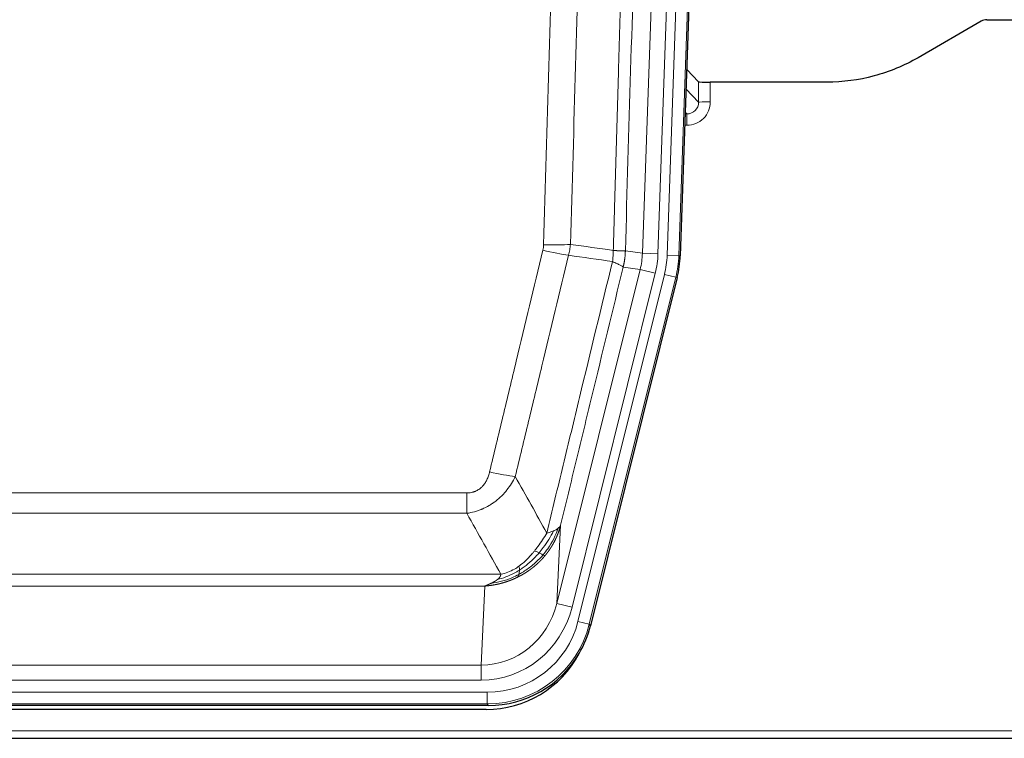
# Model space of a CAD drawing. Header units: inches. Extents: x 0 to 17820, y -10 to 12600.
# Tile 14 of 256: x 3544 to 3796, y 3547 to 3731. Entities that reach past the tile are written whole.
import ezdxf

# ---------------------------------------------------------------- set-up
doc = ezdxf.new("R2010")
doc.units = ezdxf.units.IN
doc.layers.add('1', color=7, linetype='Continuous', true_color=0xffffff)

msp = doc.modelspace()

# ---------------------------------------------------------------- linework, layer by layer
at = {"layer": '1', "color": 110, "linetype": 'Continuous', "lineweight": 13}
for p, q in [((3703.531, 3670.95), (3716.597, 4045.121)), ((3709.87, 3670.481), (3722.981, 4045.924)), ((3725.975, 4045.819), (3712.864, 3670.376)), ((3720.589, 4044.982), (3707.523, 3670.811)), ((3717.943, 3709.695), (3717.932, 3714.926)), ((3720.931, 3714.825), (3720.941, 3709.777)), ((3714.729, 3713.023), (3717.943, 3709.695)), ((3714.95, 3706.688), (3714.523, 3707.13)), ((3714.507, 3706.688), (3714.95, 3706.688)), ((3714.95, 3706.688), (3714.95, 3703.768)), ((3714.95, 3703.768), (3714.406, 3703.768)), ((3699.154, 3671.565), (3703.531, 3670.95)), ((3703.531, 3670.95), (3707.523, 3670.811)), ((3712.864, 3670.376), (3709.87, 3670.481)), ((3712.864, 3670.376), (3713.238, 3670.324)), ((3681.598, 3581.178), (3702.95, 3666.815)), ((3702.95, 3666.815), (3698.598, 3667.427)), ((3702.95, 3666.815), (3706.826, 3665.849)), ((3685.474, 3580.211), (3706.826, 3665.849)), ((3686.999, 3576.584), (3709.173, 3665.519)), ((3712.08, 3664.794), (3689.906, 3575.86)), ((3712.08, 3664.794), (3709.173, 3665.519)), ((3712.453, 3664.742), (3712.08, 3664.794)), ((3453.162, 3609.532), (3658.505, 3609.532)), ((3658.505, 3604.291), (3658.505, 3609.532)), ((3658.505, 3604.291), (3453.162, 3604.291)), ((3682.555, 3601.233), (3681.598, 3581.178)), ((3444.431, 3588.672), (3667.236, 3588.672)), ((3663.123, 3585.642), (3448.544, 3585.642)), ((3662.155, 3565.363), (3663.123, 3585.642)), ((3685.474, 3580.211), (3681.598, 3581.178)), ((3689.906, 3575.86), (3686.999, 3576.584)), ((3689.906, 3575.86), (3690.199, 3575.485)), ((3449.512, 3565.363), (3662.155, 3565.363)), ((3662.155, 3561.499), (3662.155, 3565.363)), ((3662.155, 3561.499), (3449.512, 3561.499)), ((3447.923, 3558.415), (3663.744, 3558.415)), ((3663.744, 3555.42), (3663.744, 3558.415)), ((3663.744, 3555.42), (3447.923, 3555.42)), ((3664.037, 3555.045), (3663.744, 3555.42)), ((3311.834, 3548.559), (3799.834, 3548.559))]:
    msp.add_line(p, q, dxfattribs=at)
at = {"layer": '1', "color": 2, "linetype": 'Continuous', "lineweight": 25}
for p, q in [((3726.356, 4045.969), (3713.238, 3670.324)), ((3790.377, 3730.437), (3774.213, 3721.095)), ((3791.876, 3730.839), (3799.834, 3730.839)), ((3717.932, 3714.926), (3714.905, 3718.061)), ((3750.834, 3714.825), (3720.931, 3714.825)), ((3712.453, 3664.742), (3690.199, 3575.485)), ((3664.037, 3555.045), (3447.63, 3555.045)), ((3663.445, 3554.002), (3448.222, 3554.002)), ((3311.834, 3546.612), (3799.834, 3546.612))]:
    msp.add_line(p, q, dxfattribs=at)
for centre, major_axis, ratio, start_param, end_param in [((3791.879, 3727.835), (0.923, -2.86), 0.9982885, 2.8298327, 3.3530369), ((3720.93, 3714.93), (3, 0), 0.0349646, 3.1753451, 4.712515), ((3686.217, 3671.275, 0), (-26.774, 3.763), 0.9986144, 3.0370169, 3.2461684), ((3663.979, 3582.082, 0), (-16.66, 21.323), 0.9977958, 3.5187977, 3.8037475), ((3663.419, 3581.018), (-16.639, 21.297), 0.9990195, 2.4788434, 3.5628372), ((3663.979, 3582.082, 0), (-16.66, 21.323), 0.9977958, 2.4794378, 3.5187977)]:
    msp.add_ellipse(centre, major_axis=major_axis, ratio=ratio, start_param=start_param, end_param=end_param, dxfattribs=at)
at = {"layer": '1', "color": 110, "linetype": 'Continuous', "lineweight": 13}
for centre, major_axis, ratio, start_param, end_param in [((3714.938, 3709.777), (3.237, -5.067), 0.9977321, 5.7157535, 7.2865499), ((3714.938, 3709.699), (1.726, -2.474), 0.9943829, 5.6754356, 7.2462319), ((3720.941, 3709.699), (-3, -0.006), 0.0261769, 4.7123351, 6.249505), ((3678.013, 3672.864), (-9.719, 2.353), 0.1107863, 1.5976112, 2.3432486), ((3678.2, 3674.27), (-9.996, 0.288), 0.1133347, 1.5740649, 2.3314742), ((3683.505, 3671.657), (19.844, -2.789), 0.9980617, 6.1786096, 6.387761), ((3683.505, 3671.657), (23.799, -3.345), 0.9986144, 6.1786096, 6.387761), ((3685.852, 3671.327, 0), (-23.799, 3.345), 0.9986144, 3.0370169, 3.2461684), ((3685.852, 3671.327), (26.766, -3.762), 0.9989218, 6.1786096, 6.387761), ((3664.352, 3616.289), (9.722, -2.342), 0.1329353, 4.744395, 5.4873531), ((3662.235, 3586.346), (-1.001, -20.961), 0.9530564, 0.0460885, 1.3674009), ((3662.235, 3586.346, 0), (-1.185, -24.82), 0.9658521, 0.0460885, 1.3674009), ((3663.692, 3582.448, 0), (-14.809, 18.954), 0.9977958, 2.4794378, 3.8037475), ((3663.692, 3582.448), (16.651, -21.313), 0.9982842, 5.6210305, 6.9453401)]:
    msp.add_ellipse(centre, major_axis=major_axis, ratio=ratio, start_param=start_param, end_param=end_param, dxfattribs=at)
for points, knots in [([(3696.065, 3671.696), (3696.121, 3673.629), (3696.177, 3675.563), (3696.289, 3679.43), (3696.457, 3685.232), (3696.853, 3698.773), (3697.196, 3710.385), (3697.889, 3733.618), (3698.83, 3764.618), (3700.288, 3811.182), (3701.292, 3842.268), (3701.866, 3859.766), (3701.93, 3861.711), (3702.058, 3865.6), (3702.251, 3871.433), (3702.702, 3885.046), (3703.094, 3896.717), (3703.422, 3906.443), (3703.488, 3908.389), (3703.62, 3912.28), (3703.818, 3918.116), (3704.283, 3931.733), (3704.686, 3943.404), (3705.498, 3966.744), (3706.595, 3997.863), (3707.723, 4028.975), (3708.294, 4044.53)], [0, 0, 0, 0, 0.015625, 0.015625, 0.03125, 0.0625, 0.125, 0.125, 0.25, 0.375, 0.5, 0.5, 0.515625, 0.515625, 0.53125, 0.5625, 0.625, 0.625, 0.640625, 0.640625, 0.65625, 0.6875, 0.75, 0.75, 0.875, 1, 1, 1, 1]), ([(3711.349, 4043.054), (3710.78, 4027.555), (3709.655, 3996.554), (3708.561, 3965.547), (3707.752, 3942.29), (3707.35, 3930.66), (3706.886, 3917.092), (3706.688, 3911.277), (3706.557, 3907.4), (3706.491, 3905.462), (3706.163, 3895.77), (3705.773, 3884.142), (3705.323, 3870.577), (3705.131, 3864.765), (3705.003, 3860.89), (3704.94, 3858.952), (3704.367, 3841.517), (3703.366, 3810.544), (3701.911, 3764.149), (3700.505, 3717.819), (3699.599, 3686.976), (3699.154, 3671.565)], [0, 0, 0, 0, 0.125, 0.25, 0.25, 0.3125, 0.34375, 0.359375, 0.359375, 0.375, 0.375, 0.4375, 0.46875, 0.484375, 0.484375, 0.5, 0.5, 0.625, 0.75, 0.875, 1, 1, 1, 1]), ([(3678.2, 3673.136), (3678.638, 3688.374), (3679.528, 3718.874), (3680.449, 3749.422), (3681.151, 3772.351), (3681.387, 3779.996), (3681.863, 3795.294), (3682.103, 3802.946), (3682.828, 3825.91), (3683.319, 3841.226), (3683.943, 3860.38), (3684.068, 3864.211), (3684.319, 3871.872), (3684.698, 3883.365), (3685.08, 3894.857), (3685.851, 3917.842), (3686.893, 3948.489), (3688.501, 3994.461), (3689.602, 4025.11), (3690.159, 4040.434)], [0, 0, 0, 0, 0.125, 0.25, 0.25, 0.3125, 0.3125, 0.375, 0.375, 0.5, 0.5, 0.53125, 0.53125, 0.5625, 0.625, 0.625, 0.75, 0.875, 1, 1, 1, 1]), ([(3697.042, 4040.091), (3696.484, 4024.785), (3695.382, 3994.175), (3693.772, 3948.26), (3692.729, 3917.651), (3691.957, 3894.695), (3691.574, 3883.217), (3691.195, 3871.739), (3690.943, 3864.087), (3690.818, 3860.261), (3690.194, 3841.131), (3689.702, 3825.834), (3688.976, 3802.898), (3688.735, 3795.256), (3688.259, 3779.978), (3688.023, 3772.341), (3687.32, 3749.441), (3686.398, 3718.932), (3685.506, 3688.47), (3685.068, 3673.251)], [0, 0, 0, 0, 0.125, 0.25, 0.375, 0.375, 0.4375, 0.46875, 0.46875, 0.5, 0.5, 0.625, 0.625, 0.6875, 0.6875, 0.75, 0.75, 0.875, 1, 1, 1, 1]), ([(3664.352, 3614.923), (3665.486, 3619.65), (3666.621, 3624.379), (3668.894, 3633.841), (3670.031, 3638.573), (3673.446, 3652.774), (3675.728, 3662.246), (3678.013, 3671.725)], [0, 0, 0, 0, 0.25, 0.25, 0.5, 0.5, 1, 1, 1, 1]), ([(3678.2, 3673.136), (3678.194, 3672.898), (3678.175, 3672.661), (3678.112, 3672.19), (3678.069, 3671.957), (3678.013, 3671.725)], [0, 0, 0, 0, 0.5, 0.5, 1, 1, 1, 1]), ([(3696.065, 3671.696), (3696.044, 3671.218), (3696.028, 3670.743), (3695.97, 3669.797), (3695.928, 3669.328), (3695.853, 3668.862)], [0, 0, 0, 0, 0.5, 0.5, 1, 1, 1, 1]), ([(3696.065, 3671.696), (3696.078, 3671.695), (3696.103, 3671.693), (3696.141, 3671.69), (3696.179, 3671.686), (3696.217, 3671.683), (3696.255, 3671.68), (3696.294, 3671.677), (3696.332, 3671.674), (3696.371, 3671.671), (3696.41, 3671.668), (3696.449, 3671.665), (3696.487, 3671.662), (3696.526, 3671.659), (3696.565, 3671.656), (3696.604, 3671.653), (3696.644, 3671.651), (3696.683, 3671.648), (3696.722, 3671.645), (3696.761, 3671.642), (3696.8, 3671.64), (3696.84, 3671.637), (3696.879, 3671.634), (3696.918, 3671.632), (3696.957, 3671.629), (3696.996, 3671.627), (3697.036, 3671.624), (3697.075, 3671.622), (3697.114, 3671.619), (3697.153, 3671.617), (3697.192, 3671.615), (3697.231, 3671.612), (3697.269, 3671.61), (3697.308, 3671.608), (3697.347, 3671.606), (3697.385, 3671.603), (3697.423, 3671.601), (3697.462, 3671.599), (3697.5, 3671.597), (3697.538, 3671.595), (3697.576, 3671.593), (3697.613, 3671.592), (3697.651, 3671.59), (3697.688, 3671.588), (3697.725, 3671.586), (3697.762, 3671.585), (3697.799, 3671.583), (3697.835, 3671.581), (3697.871, 3671.58), (3697.907, 3671.578), (3697.943, 3671.577), (3697.979, 3671.575), (3698.014, 3671.574), (3698.049, 3671.573), (3698.083, 3671.572), (3698.117, 3671.57), (3698.151, 3671.569), (3698.185, 3671.568), (3698.218, 3671.567), (3698.253, 3671.566), (3698.29, 3671.565), (3698.329, 3671.564), (3698.366, 3671.563), (3698.403, 3671.562), (3698.439, 3671.561), (3698.474, 3671.56), (3698.508, 3671.56), (3698.542, 3671.559), (3698.574, 3671.558), (3698.606, 3671.558), (3698.637, 3671.557), (3698.667, 3671.557), (3698.696, 3671.557), (3698.724, 3671.556), (3698.752, 3671.556), (3698.778, 3671.556), (3698.804, 3671.556), (3698.829, 3671.556), (3698.853, 3671.556), (3698.876, 3671.556), (3698.899, 3671.556), (3698.92, 3671.556), (3698.94, 3671.556), (3698.96, 3671.556), (3698.979, 3671.556), (3698.997, 3671.557), (3699.014, 3671.557), (3699.03, 3671.557), (3699.045, 3671.558), (3699.06, 3671.558), (3699.073, 3671.559), (3699.086, 3671.559), (3699.097, 3671.56), (3699.108, 3671.561), (3699.118, 3671.561), (3699.127, 3671.562), (3699.135, 3671.563), (3699.143, 3671.564), (3699.149, 3671.564), (3699.153, 3671.565), (3699.154, 3671.565)], [0, 0, 0, 0, 0.0069372, 0.0139334, 0.0209887, 0.028103, 0.0352764, 0.0425088, 0.0498003, 0.0571509, 0.0645605, 0.0720292, 0.0795569, 0.0871437, 0.0947896, 0.1024945, 0.1102584, 0.1180815, 0.1259636, 0.1339048, 0.141905, 0.1499643, 0.1580827, 0.1662601, 0.1744966, 0.1827922, 0.1911468, 0.1995605, 0.2080333, 0.2165651, 0.225156, 0.233806, 0.2425151, 0.2512832, 0.2601104, 0.2689967, 0.277942, 0.2869465, 0.29601, 0.3051325, 0.3143142, 0.3235549, 0.3328547, 0.3422136, 0.3516315, 0.3611085, 0.3706446, 0.3802398, 0.3898941, 0.3996074, 0.4093798, 0.4192113, 0.4291019, 0.4390515, 0.4490602, 0.459128, 0.4692549, 0.4794409, 0.4896859, 0.4999901, 0.5124905, 0.524991, 0.5374914, 0.5499918, 0.5624922, 0.5749926, 0.587493, 0.5999934, 0.6124937, 0.6249941, 0.6374944, 0.6499948, 0.6624951, 0.6749954, 0.6874957, 0.699996, 0.7124963, 0.7249966, 0.7374968, 0.7499971, 0.7624973, 0.7749976, 0.7874978, 0.799998, 0.8124982, 0.8249984, 0.8374986, 0.8499988, 0.8624989, 0.8749991, 0.8874992, 0.8999993, 0.9124995, 0.9249996, 0.9374997, 0.9499998, 0.9624998, 0.9749999, 0.9875, 1, 1, 1, 1]), ([(3699.154, 3671.565), (3699.154, 3671.552), (3699.152, 3671.505), (3699.149, 3671.403), (3699.142, 3671.237), (3699.131, 3671.007), (3699.112, 3670.714), (3699.083, 3670.358), (3699.041, 3669.939), (3698.997, 3669.58), (3698.959, 3669.304), (3698.934, 3669.133), (3698.907, 3668.967), (3698.881, 3668.804), (3698.853, 3668.647), (3698.825, 3668.493), (3698.797, 3668.345), (3698.769, 3668.201), (3698.74, 3668.061), (3698.712, 3667.925), (3698.683, 3667.795), (3698.655, 3667.668), (3698.627, 3667.546), (3698.607, 3667.466), (3698.598, 3667.427)], [0, 0, 0, 0, 0.0092499, 0.0337179, 0.073404, 0.128308, 0.1984299, 0.2837694, 0.3843264, 0.5001005, 0.5424888, 0.5838484, 0.6241794, 0.6634821, 0.7017567, 0.7390032, 0.7752221, 0.8104134, 0.8445775, 0.8777146, 0.909825, 0.9409091, 0.9709673, 1, 1, 1, 1]), ([(3684.609, 3670.451), (3682.321, 3660.986), (3680.037, 3651.526), (3676.618, 3637.345), (3675.479, 3632.619), (3673.204, 3623.171), (3672.067, 3618.449), (3670.932, 3613.728)], [0, 0, 0, 0, 0.5, 0.5, 0.75, 0.75, 1, 1, 1, 1]), ([(3678.999, 3599.219), (3680.397, 3605.013), (3681.796, 3610.81), (3684.599, 3622.408), (3686.001, 3628.21), (3690.215, 3645.621), (3693.031, 3657.237), (3695.853, 3668.862)], [0, 0, 0, 0, 0.25, 0.25, 0.5, 0.5, 1, 1, 1, 1]), ([(3695.853, 3668.862), (3696.262, 3668.669), (3696.634, 3668.495), (3697.293, 3668.185), (3697.578, 3668.048), (3698.05, 3667.811), (3698.235, 3667.711), (3698.499, 3667.544), (3698.577, 3667.478), (3698.598, 3667.427)], [0, 0, 0, 0, 0.25, 0.25, 0.5, 0.5, 0.75, 0.75, 1, 1, 1, 1]), ([(3698.598, 3667.427), (3695.912, 3656.379), (3693.233, 3645.338), (3689.222, 3628.789), (3687.886, 3623.275), (3685.219, 3612.251), (3683.886, 3606.741), (3682.555, 3601.233)], [0, 0, 0, 0, 0.5, 0.5, 0.75, 0.75, 1, 1, 1, 1]), ([(3664.352, 3614.923), (3664.331, 3614.835), (3664.309, 3614.748), (3664.263, 3614.573), (3664.238, 3614.487), (3664.163, 3614.228), (3664.109, 3614.057), (3663.991, 3613.719), (3663.927, 3613.552), (3663.791, 3613.222), (3663.717, 3613.059), (3663.56, 3612.738), (3663.476, 3612.58), (3663.341, 3612.346), (3663.294, 3612.269), (3663.198, 3612.116), (3663.148, 3612.04), (3662.994, 3611.816), (3662.886, 3611.672), (3662.658, 3611.393), (3662.538, 3611.259), (3662.349, 3611.066), (3662.252, 3610.971), (3662.151, 3610.88), (3662.083, 3610.82), (3662.048, 3610.79), (3661.874, 3610.644), (3661.729, 3610.535), (3661.282, 3610.233), (3660.965, 3610.064), (3660.545, 3609.894), (3660.46, 3609.862), (3660.287, 3609.803), (3660.2, 3609.776), (3659.939, 3609.7), (3659.763, 3609.66), (3659.408, 3609.595), (3659.229, 3609.571), (3658.869, 3609.54), (3658.687, 3609.532), (3658.505, 3609.532)], [0, 0, 0, 0, 0.03125, 0.03125, 0.0625, 0.0625, 0.125, 0.125, 0.1875, 0.1875, 0.25, 0.25, 0.3125, 0.3125, 0.34375, 0.34375, 0.375, 0.375, 0.4375, 0.4375, 0.5, 0.5, 0.53125, 0.546875, 0.546875, 0.5625, 0.5625, 0.625, 0.625, 0.75, 0.75, 0.78125, 0.78125, 0.8125, 0.8125, 0.875, 0.875, 0.9375, 0.9375, 1, 1, 1, 1]), ([(3670.932, 3613.728), (3670.634, 3613.117), (3670.308, 3612.525), (3669.595, 3611.381), (3669.208, 3610.829), (3668.58, 3610.033), (3668.308, 3609.708), (3668.023, 3609.392), (3667.908, 3609.266), (3667.85, 3609.203), (3667.674, 3609.017), (3667.555, 3608.895), (3666.953, 3608.295), (3666.444, 3607.846), (3665.772, 3607.324), (3665.636, 3607.222), (3665.428, 3607.072), (3665.359, 3607.022), (3665.219, 3606.925), (3665.149, 3606.876), (3664.797, 3606.638), (3664.51, 3606.457), (3663.634, 3605.943), (3663.029, 3605.639), (3662.326, 3605.341), (3662.247, 3605.309), (3662.089, 3605.245), (3662.01, 3605.214), (3661.772, 3605.122), (3661.613, 3605.064), (3661.133, 3604.897), (3660.811, 3604.796), (3659.835, 3604.526), (3659.175, 3604.388), (3658.505, 3604.291)], [0, 0, 0, 0, 0.125, 0.125, 0.25, 0.25, 0.3125, 0.328125, 0.328125, 0.34375, 0.34375, 0.375, 0.375, 0.5, 0.5, 0.53125, 0.53125, 0.546875, 0.546875, 0.5625, 0.5625, 0.625, 0.625, 0.75, 0.75, 0.765625, 0.765625, 0.78125, 0.78125, 0.8125, 0.8125, 0.875, 0.875, 1, 1, 1, 1]), ([(3682.555, 3601.233), (3682.55, 3601.21), (3682.538, 3601.164), (3682.52, 3601.096), (3682.501, 3601.028), (3682.483, 3600.96), (3682.464, 3600.892), (3682.446, 3600.825), (3682.427, 3600.758), (3682.408, 3600.692), (3682.388, 3600.625), (3682.369, 3600.559), (3682.349, 3600.494), (3682.329, 3600.428), (3682.31, 3600.363), (3682.289, 3600.298), (3682.269, 3600.234), (3682.249, 3600.169), (3682.228, 3600.106), (3682.208, 3600.042), (3682.187, 3599.978), (3682.166, 3599.915), (3682.145, 3599.853), (3682.124, 3599.79), (3682.102, 3599.728), (3682.081, 3599.666), (3682.059, 3599.604), (3682.037, 3599.543), (3682.016, 3599.482), (3681.994, 3599.421), (3681.971, 3599.361), (3681.949, 3599.301), (3681.927, 3599.241), (3681.904, 3599.181), (3681.882, 3599.122), (3681.859, 3599.063), (3681.837, 3599.004), (3681.814, 3598.946), (3681.791, 3598.888), (3681.768, 3598.83), (3681.745, 3598.773), (3681.721, 3598.715), (3681.698, 3598.658), (3681.675, 3598.602), (3681.651, 3598.545), (3681.628, 3598.489), (3681.604, 3598.434), (3681.58, 3598.378), (3681.557, 3598.323), (3681.533, 3598.268), (3681.509, 3598.213), (3681.485, 3598.159), (3681.461, 3598.105), (3681.437, 3598.051), (3681.412, 3597.998), (3681.388, 3597.945), (3681.364, 3597.892), (3681.34, 3597.839), (3681.315, 3597.787), (3681.291, 3597.735), (3681.266, 3597.683), (3681.242, 3597.631), (3681.217, 3597.58), (3681.192, 3597.529), (3681.168, 3597.479), (3681.143, 3597.428), (3681.118, 3597.378), (3681.093, 3597.328), (3681.069, 3597.279), (3681.044, 3597.23), (3681.019, 3597.181), (3680.994, 3597.132), (3680.969, 3597.084), (3680.944, 3597.036), (3680.919, 3596.988), (3680.894, 3596.94), (3680.869, 3596.893), (3680.844, 3596.846), (3680.819, 3596.799), (3680.794, 3596.753), (3680.769, 3596.707), (3680.744, 3596.661), (3680.719, 3596.615), (3680.694, 3596.57), (3680.669, 3596.524), (3680.644, 3596.48), (3680.618, 3596.435), (3680.593, 3596.391), (3680.568, 3596.347), (3680.543, 3596.303), (3680.518, 3596.26), (3680.493, 3596.216), (3680.468, 3596.173), (3680.443, 3596.131), (3680.418, 3596.088), (3680.393, 3596.046), (3680.368, 3596.004), (3680.343, 3595.963), (3680.318, 3595.921), (3680.293, 3595.88), (3680.269, 3595.839), (3680.244, 3595.799), (3680.219, 3595.759), (3680.194, 3595.718), (3680.169, 3595.679), (3680.145, 3595.639), (3680.12, 3595.6), (3680.095, 3595.561), (3680.071, 3595.522), (3680.046, 3595.484), (3680.022, 3595.445), (3679.997, 3595.407), (3679.973, 3595.37), (3679.948, 3595.332), (3679.924, 3595.295), (3679.9, 3595.258), (3679.875, 3595.221), (3679.851, 3595.185), (3679.827, 3595.148), (3679.803, 3595.112), (3679.779, 3595.077), (3679.755, 3595.041), (3679.731, 3595.006), (3679.707, 3594.971), (3679.683, 3594.936), (3679.66, 3594.902), (3679.636, 3594.868), (3679.612, 3594.834), (3679.589, 3594.8), (3679.565, 3594.766), (3679.542, 3594.733), (3679.519, 3594.7), (3679.495, 3594.667), (3679.472, 3594.635), (3679.449, 3594.602), (3679.426, 3594.57), (3679.403, 3594.538), (3679.38, 3594.507), (3679.357, 3594.475), (3679.335, 3594.444), (3679.312, 3594.413), (3679.29, 3594.383), (3679.267, 3594.352), (3679.245, 3594.322), (3679.222, 3594.292), (3679.2, 3594.262), (3679.178, 3594.233), (3679.156, 3594.203), (3679.134, 3594.174), (3679.112, 3594.146), (3679.091, 3594.117), (3679.069, 3594.089), (3679.047, 3594.06), (3679.026, 3594.033), (3679.004, 3594.005), (3678.983, 3593.977), (3678.962, 3593.95), (3678.941, 3593.923), (3678.92, 3593.896), (3678.899, 3593.87), (3678.878, 3593.843), (3678.858, 3593.817), (3678.837, 3593.791), (3678.817, 3593.766), (3678.796, 3593.74), (3678.776, 3593.715), (3678.756, 3593.69), (3678.736, 3593.665), (3678.716, 3593.641), (3678.697, 3593.616), (3678.677, 3593.592), (3678.657, 3593.568), (3678.638, 3593.544), (3678.619, 3593.521), (3678.599, 3593.497), (3678.58, 3593.474), (3678.561, 3593.451), (3678.543, 3593.429), (3678.53, 3593.414), (3678.524, 3593.406)], [0, 0, 0, 0, 0.0080212, 0.0160154, 0.0239827, 0.0319231, 0.0398365, 0.0477229, 0.0555824, 0.0634149, 0.0712205, 0.0789992, 0.0867509, 0.0944756, 0.1021734, 0.1098443, 0.1174881, 0.1251051, 0.1326951, 0.1402581, 0.1477942, 0.1553034, 0.1627856, 0.1702408, 0.1776691, 0.1850704, 0.1924448, 0.1997923, 0.2071128, 0.2144063, 0.2216729, 0.2289126, 0.2361253, 0.243311, 0.2504698, 0.2576016, 0.2647065, 0.2717845, 0.2788355, 0.2858595, 0.2928566, 0.2998268, 0.30677, 0.3136862, 0.3205755, 0.3274379, 0.3342733, 0.3410817, 0.3478632, 0.3546178, 0.3613454, 0.3680461, 0.3747198, 0.3813665, 0.3879863, 0.3945792, 0.4011451, 0.4076841, 0.4141961, 0.4206811, 0.4271393, 0.4335704, 0.4399746, 0.4463519, 0.4527022, 0.4590256, 0.465322, 0.4715915, 0.477834, 0.4840496, 0.4902382, 0.4963999, 0.5025346, 0.5086424, 0.5147232, 0.5207771, 0.526804, 0.532804, 0.5387771, 0.5447232, 0.5506423, 0.5565345, 0.5623997, 0.568238, 0.5740494, 0.5798338, 0.5855912, 0.5913217, 0.5970253, 0.6027019, 0.6083515, 0.6139742, 0.61957, 0.6251388, 0.6306807, 0.6361956, 0.6416836, 0.6471446, 0.6525787, 0.6579858, 0.663366, 0.6687192, 0.6740455, 0.6793448, 0.6846172, 0.6898627, 0.6950812, 0.7002727, 0.7054373, 0.710575, 0.7156857, 0.7207694, 0.7258262, 0.7308561, 0.735859, 0.740835, 0.745784, 0.7507061, 0.7556012, 0.7604694, 0.7653107, 0.7701249, 0.7749123, 0.7796727, 0.7844061, 0.7891127, 0.7937922, 0.7984448, 0.8030705, 0.8076692, 0.812241, 0.8167858, 0.8213037, 0.8257947, 0.8302587, 0.8346957, 0.8391058, 0.843489, 0.8478452, 0.8521745, 0.8564768, 0.8607522, 0.8650006, 0.8692221, 0.8734166, 0.8775842, 0.8817249, 0.8858386, 0.8899254, 0.8939852, 0.8980181, 0.902024, 0.906003, 0.909955, 0.9138802, 0.9177783, 0.9216495, 0.9254938, 0.9293111, 0.9331015, 0.936865, 0.9406015, 0.944311, 0.9479937, 0.9516493, 0.9552781, 0.9588799, 0.9624547, 0.9660026, 0.9695236, 0.9730176, 0.9764847, 0.9799249, 0.9833381, 0.9867243, 0.9900837, 0.993416, 0.9967215, 1, 1, 1, 1]), ([(3682.555, 3601.233), (3682.471, 3601.024), (3682.329, 3600.825), (3682.066, 3600.573), (3681.994, 3600.511), (3681.916, 3600.45)], [0, 0, 0, 0, 0.75, 0.75, 1, 1, 1, 1]), ([(3678.999, 3599.219), (3678.306, 3598.079), (3677.54, 3596.89), (3676.413, 3595.36), (3676.122, 3594.982), (3675.824, 3594.612)], [0, 0, 0, 0, 0.75, 0.75, 1, 1, 1, 1]), ([(3680.706, 3599.778), (3680.007, 3598.313), (3679.137, 3596.858), (3677.776, 3595.039), (3677.419, 3594.595), (3677.048, 3594.163)], [0, 0, 0, 0, 0.75, 0.75, 1, 1, 1, 1]), ([(3681.916, 3600.45), (3681.304, 3598.637), (3680.408, 3596.858), (3678.879, 3594.676), (3678.469, 3594.146), (3678.034, 3593.636)], [0, 0, 0, 0, 0.75, 0.75, 1, 1, 1, 1]), ([(3680.706, 3599.778), (3680.583, 3599.727), (3680.455, 3599.677), (3680.123, 3599.555), (3679.912, 3599.484), (3679.47, 3599.348), (3679.239, 3599.282), (3678.999, 3599.219)], [0, 0, 0, 0, 0.25, 0.25, 0.625, 0.625, 1, 1, 1, 1]), ([(3681.916, 3600.45), (3681.878, 3600.42), (3681.837, 3600.39), (3681.669, 3600.27), (3681.53, 3600.184), (3681.227, 3600.016), (3681.063, 3599.934), (3680.828, 3599.83), (3680.767, 3599.804), (3680.706, 3599.778)], [0, 0, 0, 0, 0.125, 0.125, 0.5, 0.5, 0.875, 0.875, 1, 1, 1, 1]), ([(3678.524, 3593.406), (3678.509, 3593.389), (3678.48, 3593.354), (3678.436, 3593.301), (3678.391, 3593.249), (3678.347, 3593.197), (3678.302, 3593.145), (3678.258, 3593.093), (3678.213, 3593.042), (3678.168, 3592.991), (3678.123, 3592.94), (3678.078, 3592.889), (3678.033, 3592.839), (3677.988, 3592.788), (3677.942, 3592.738), (3677.897, 3592.689), (3677.851, 3592.639), (3677.806, 3592.59), (3677.76, 3592.54), (3677.714, 3592.491), (3677.668, 3592.443), (3677.622, 3592.394), (3677.576, 3592.346), (3677.53, 3592.298), (3677.484, 3592.25), (3677.438, 3592.202), (3677.391, 3592.155), (3677.345, 3592.108), (3677.298, 3592.061), (3677.252, 3592.014), (3677.205, 3591.968), (3677.158, 3591.921), (3677.111, 3591.875), (3677.064, 3591.829), (3677.017, 3591.784), (3676.97, 3591.738), (3676.923, 3591.693), (3676.876, 3591.648), (3676.829, 3591.603), (3676.782, 3591.559), (3676.734, 3591.514), (3676.687, 3591.47), (3676.639, 3591.426), (3676.592, 3591.382), (3676.544, 3591.339), (3676.496, 3591.295), (3676.449, 3591.252), (3676.401, 3591.209), (3676.353, 3591.167), (3676.305, 3591.124), (3676.257, 3591.082), (3676.209, 3591.04), (3676.161, 3590.998), (3676.113, 3590.957), (3676.065, 3590.915), (3676.016, 3590.874), (3675.968, 3590.833), (3675.92, 3590.792), (3675.872, 3590.752), (3675.823, 3590.711), (3675.775, 3590.671), (3675.726, 3590.631), (3675.678, 3590.592), (3675.629, 3590.552), (3675.581, 3590.513), (3675.532, 3590.474), (3675.484, 3590.435), (3675.435, 3590.396), (3675.386, 3590.358), (3675.337, 3590.319), (3675.289, 3590.281), (3675.24, 3590.243), (3675.191, 3590.206), (3675.142, 3590.168), (3675.093, 3590.131), (3675.044, 3590.094), (3674.996, 3590.057), (3674.947, 3590.02), (3674.898, 3589.984), (3674.849, 3589.947), (3674.8, 3589.911), (3674.751, 3589.876), (3674.702, 3589.84), (3674.653, 3589.804), (3674.603, 3589.769), (3674.554, 3589.734), (3674.505, 3589.699), (3674.456, 3589.664), (3674.407, 3589.63), (3674.358, 3589.596), (3674.309, 3589.562), (3674.26, 3589.528), (3674.21, 3589.494), (3674.161, 3589.46), (3674.112, 3589.427), (3674.063, 3589.394), (3674.014, 3589.361), (3673.965, 3589.328), (3673.915, 3589.296), (3673.866, 3589.263), (3673.817, 3589.231), (3673.768, 3589.199), (3673.719, 3589.167), (3673.67, 3589.136), (3673.62, 3589.104), (3673.571, 3589.073), (3673.522, 3589.042), (3673.473, 3589.011), (3673.424, 3588.981), (3673.375, 3588.95), (3673.325, 3588.92), (3673.276, 3588.89), (3673.227, 3588.86), (3673.178, 3588.83), (3673.129, 3588.8), (3673.08, 3588.771), (3673.031, 3588.742), (3672.982, 3588.713), (3672.933, 3588.684), (3672.884, 3588.655), (3672.835, 3588.627), (3672.786, 3588.599), (3672.737, 3588.57), (3672.688, 3588.542), (3672.639, 3588.515), (3672.59, 3588.487), (3672.541, 3588.46), (3672.492, 3588.432), (3672.443, 3588.405), (3672.395, 3588.378), (3672.346, 3588.352), (3672.297, 3588.325), (3672.248, 3588.299), (3672.2, 3588.273), (3672.151, 3588.247), (3672.102, 3588.221), (3672.054, 3588.195), (3672.005, 3588.17), (3671.957, 3588.144), (3671.908, 3588.119), (3671.86, 3588.094), (3671.811, 3588.069), (3671.763, 3588.044), (3671.714, 3588.02), (3671.666, 3587.996), (3671.618, 3587.971), (3671.569, 3587.947), (3671.537, 3587.931), (3671.521, 3587.924)], [0, 0, 0, 0, 0.0076941, 0.0153765, 0.0230472, 0.0307061, 0.0383534, 0.045989, 0.0536129, 0.061225, 0.0688255, 0.0764143, 0.0839914, 0.0915567, 0.0991104, 0.1066524, 0.1141827, 0.1217013, 0.1292082, 0.1367034, 0.1441869, 0.1516588, 0.1591189, 0.1665674, 0.1740041, 0.1814292, 0.1888426, 0.1962444, 0.2036344, 0.2110128, 0.2183794, 0.2257344, 0.2330778, 0.2404094, 0.2477294, 0.2550377, 0.2623343, 0.2696193, 0.2768926, 0.2841542, 0.2914041, 0.2986424, 0.305869, 0.313084, 0.3202872, 0.3274789, 0.3346588, 0.3418271, 0.3489838, 0.3561287, 0.3632621, 0.3703837, 0.3774937, 0.3845921, 0.3916788, 0.3987539, 0.4058173, 0.412869, 0.4199092, 0.4269376, 0.4339544, 0.4409596, 0.4479532, 0.454935, 0.4619053, 0.4688639, 0.4758109, 0.4827462, 0.4896699, 0.496582, 0.5034825, 0.5103713, 0.5172485, 0.524114, 0.5309679, 0.5378102, 0.5446409, 0.55146, 0.5582674, 0.5650632, 0.5718474, 0.57862, 0.5853809, 0.5921303, 0.598868, 0.6055941, 0.6123087, 0.6190116, 0.6257029, 0.6323825, 0.6390506, 0.6457071, 0.652352, 0.6589853, 0.665607, 0.672217, 0.6788155, 0.6854024, 0.6919777, 0.6985414, 0.7050935, 0.7116341, 0.718163, 0.7246804, 0.7311862, 0.7376804, 0.744163, 0.750634, 0.7570935, 0.7635413, 0.7699776, 0.7764024, 0.7828155, 0.7892171, 0.7956072, 0.8019856, 0.8083525, 0.8147079, 0.8210516, 0.8273839, 0.8337045, 0.8400136, 0.8463112, 0.8525972, 0.8588716, 0.8651345, 0.8713859, 0.8776257, 0.8838539, 0.8900706, 0.8962758, 0.9024695, 0.9086516, 0.9148221, 0.9209812, 0.9271287, 0.9332646, 0.9393891, 0.945502, 0.9516034, 0.9576933, 0.9637717, 0.9698385, 0.9758938, 0.9819376, 0.9879699, 0.9939907, 1, 1, 1, 1]), ([(3678.034, 3593.636), (3677.816, 3593.381), (3677.593, 3593.131), (3676.674, 3592.151), (3675.933, 3591.463), (3674.368, 3590.204), (3673.545, 3589.631), (3672.411, 3588.953), (3672.125, 3588.791), (3671.836, 3588.636)], [0, 0, 0, 0, 0.125, 0.125, 0.5, 0.5, 0.875, 0.875, 1, 1, 1, 1]), ([(3675.824, 3594.612), (3675.674, 3594.427), (3675.523, 3594.244), (3674.908, 3593.521), (3674.429, 3592.999), (3673.435, 3592.018), (3672.92, 3591.558), (3672.213, 3590.999), (3672.034, 3590.864), (3671.854, 3590.734)], [0, 0, 0, 0, 0.125, 0.125, 0.5, 0.5, 0.875, 0.875, 1, 1, 1, 1]), ([(3677.048, 3594.163), (3676.862, 3593.947), (3676.673, 3593.735), (3675.901, 3592.898), (3675.291, 3592.302), (3674.021, 3591.191), (3673.362, 3590.675), (3672.46, 3590.049), (3672.233, 3589.898), (3672.004, 3589.752)], [0, 0, 0, 0, 0.125, 0.125, 0.5, 0.5, 0.875, 0.875, 1, 1, 1, 1]), ([(3677.048, 3594.163), (3676.949, 3594.212), (3676.848, 3594.259), (3676.591, 3594.373), (3676.434, 3594.437), (3676.123, 3594.544), (3675.97, 3594.586), (3675.824, 3594.612)], [0, 0, 0, 0, 0.25, 0.25, 0.625, 0.625, 1, 1, 1, 1]), ([(3678.034, 3593.636), (3678.003, 3593.653), (3677.971, 3593.671), (3677.836, 3593.746), (3677.723, 3593.809), (3677.474, 3593.945), (3677.337, 3594.018), (3677.146, 3594.115), (3677.097, 3594.139), (3677.048, 3594.163)], [0, 0, 0, 0, 0.125, 0.125, 0.5, 0.5, 0.875, 0.875, 1, 1, 1, 1]), ([(3678.524, 3593.406), (3678.452, 3593.419), (3678.353, 3593.464), (3678.152, 3593.571), (3678.095, 3593.602), (3678.034, 3593.636)], [0, 0, 0, 0, 0.75, 0.75, 1, 1, 1, 1]), ([(3671.854, 3590.734), (3671.494, 3590.473), (3671.127, 3590.231), (3669.633, 3589.35), (3668.457, 3588.885), (3667.236, 3588.672)], [0, 0, 0, 0, 0.25, 0.25, 1, 1, 1, 1]), ([(3672.004, 3589.752), (3672.006, 3589.85), (3672.004, 3589.947), (3671.991, 3590.181), (3671.975, 3590.315), (3671.927, 3590.552), (3671.895, 3590.655), (3671.854, 3590.734)], [0, 0, 0, 0, 0.25, 0.25, 0.625, 0.625, 1, 1, 1, 1]), ([(3671.836, 3588.636), (3671.258, 3588.326), (3670.67, 3588.045), (3668.296, 3587.039), (3666.467, 3586.557), (3664.694, 3586.334)], [0, 0, 0, 0, 0.25, 0.25, 1, 1, 1, 1]), ([(3672.004, 3589.752), (3671.547, 3589.46), (3671.083, 3589.189), (3669.212, 3588.195), (3667.776, 3587.654), (3666.366, 3587.334)], [0, 0, 0, 0, 0.25, 0.25, 1, 1, 1, 1]), ([(3666.366, 3587.334), (3666.374, 3587.34), (3666.39, 3587.353), (3666.413, 3587.373), (3666.436, 3587.393), (3666.459, 3587.413), (3666.482, 3587.433), (3666.504, 3587.452), (3666.526, 3587.472), (3666.548, 3587.492), (3666.569, 3587.512), (3666.59, 3587.532), (3666.611, 3587.552), (3666.631, 3587.572), (3666.651, 3587.592), (3666.671, 3587.612), (3666.69, 3587.632), (3666.709, 3587.653), (3666.728, 3587.673), (3666.746, 3587.693), (3666.764, 3587.713), (3666.782, 3587.733), (3666.799, 3587.753), (3666.816, 3587.774), (3666.833, 3587.794), (3666.849, 3587.814), (3666.865, 3587.835), (3666.881, 3587.855), (3666.896, 3587.875), (3666.911, 3587.895), (3666.926, 3587.916), (3666.94, 3587.936), (3666.954, 3587.957), (3666.968, 3587.977), (3666.981, 3587.997), (3666.994, 3588.018), (3667.007, 3588.038), (3667.019, 3588.059), (3667.031, 3588.079), (3667.043, 3588.1), (3667.055, 3588.12), (3667.066, 3588.14), (3667.076, 3588.161), (3667.087, 3588.181), (3667.097, 3588.202), (3667.106, 3588.222), (3667.116, 3588.243), (3667.125, 3588.263), (3667.134, 3588.284), (3667.142, 3588.304), (3667.15, 3588.325), (3667.158, 3588.345), (3667.165, 3588.366), (3667.172, 3588.386), (3667.179, 3588.407), (3667.185, 3588.427), (3667.191, 3588.447), (3667.197, 3588.468), (3667.203, 3588.488), (3667.208, 3588.509), (3667.212, 3588.529), (3667.217, 3588.55), (3667.221, 3588.57), (3667.225, 3588.591), (3667.228, 3588.611), (3667.231, 3588.631), (3667.234, 3588.652), (3667.236, 3588.665), (3667.236, 3588.672)], [0, 0, 0, 0, 0.0185022, 0.0368847, 0.0551481, 0.073293, 0.0913199, 0.1092294, 0.1270222, 0.1446988, 0.1622598, 0.1797059, 0.1970378, 0.2142561, 0.2313614, 0.2483544, 0.265236, 0.2820066, 0.2986672, 0.3152184, 0.331661, 0.3479958, 0.3642235, 0.380345, 0.3963611, 0.4122725, 0.4280803, 0.4437851, 0.459388, 0.4748898, 0.4902915, 0.5055939, 0.5207981, 0.535905, 0.5509156, 0.565831, 0.5806521, 0.5953801, 0.6100159, 0.6245607, 0.6390157, 0.6533819, 0.6676604, 0.6818526, 0.6959596, 0.7099825, 0.7239227, 0.7377815, 0.75156, 0.7652597, 0.7788818, 0.7924277, 0.8058989, 0.8192966, 0.8326224, 0.8458776, 0.8590638, 0.8721825, 0.8852351, 0.8982233, 0.9111485, 0.9240124, 0.9368166, 0.9495628, 0.9622525, 0.9748874, 0.9874694, 1, 1, 1, 1]), ([(3671.521, 3587.924), (3671.554, 3587.982), (3671.594, 3588.051), (3671.676, 3588.213), (3671.718, 3588.305), (3671.786, 3588.48), (3671.812, 3588.556), (3671.836, 3588.636)], [0, 0, 0, 0, 0.375, 0.375, 0.75, 0.75, 1, 1, 1, 1]), ([(3671.836, 3588.636), (3671.848, 3588.676), (3671.859, 3588.717), (3671.904, 3588.886), (3671.933, 3589.023), (3671.977, 3589.307), (3671.992, 3589.456), (3672.002, 3589.653), (3672.004, 3589.703), (3672.004, 3589.752)], [0, 0, 0, 0, 0.125, 0.125, 0.5, 0.5, 0.875, 0.875, 1, 1, 1, 1]), ([(3671.521, 3587.924), (3671.499, 3587.913), (3671.456, 3587.892), (3671.391, 3587.86), (3671.326, 3587.829), (3671.261, 3587.797), (3671.196, 3587.766), (3671.131, 3587.736), (3671.066, 3587.705), (3671.001, 3587.675), (3670.936, 3587.645), (3670.87, 3587.616), (3670.805, 3587.586), (3670.74, 3587.557), (3670.675, 3587.528), (3670.61, 3587.499), (3670.544, 3587.471), (3670.479, 3587.443), (3670.414, 3587.415), (3670.349, 3587.387), (3670.283, 3587.359), (3670.218, 3587.332), (3670.153, 3587.305), (3670.088, 3587.278), (3670.023, 3587.252), (3669.957, 3587.226), (3669.892, 3587.199), (3669.827, 3587.174), (3669.762, 3587.148), (3669.696, 3587.123), (3669.631, 3587.098), (3669.566, 3587.073), (3669.501, 3587.048), (3669.436, 3587.024), (3669.37, 3586.999), (3669.305, 3586.975), (3669.24, 3586.952), (3669.175, 3586.928), (3669.11, 3586.905), (3669.045, 3586.882), (3668.98, 3586.859), (3668.914, 3586.837), (3668.849, 3586.814), (3668.784, 3586.792), (3668.719, 3586.77), (3668.654, 3586.748), (3668.589, 3586.727), (3668.524, 3586.706), (3668.46, 3586.685), (3668.395, 3586.664), (3668.33, 3586.643), (3668.265, 3586.623), (3668.2, 3586.603), (3668.135, 3586.583), (3668.071, 3586.563), (3668.006, 3586.544), (3667.941, 3586.525), (3667.876, 3586.506), (3667.812, 3586.487), (3667.747, 3586.468), (3667.683, 3586.45), (3667.618, 3586.432), (3667.554, 3586.414), (3667.489, 3586.396), (3667.425, 3586.379), (3667.361, 3586.361), (3667.296, 3586.344), (3667.232, 3586.327), (3667.168, 3586.311), (3667.104, 3586.294), (3667.039, 3586.278), (3666.975, 3586.262), (3666.911, 3586.246), (3666.847, 3586.23), (3666.783, 3586.215), (3666.719, 3586.2), (3666.656, 3586.185), (3666.592, 3586.17), (3666.528, 3586.155), (3666.464, 3586.141), (3666.401, 3586.127), (3666.337, 3586.113), (3666.274, 3586.099), (3666.21, 3586.085), (3666.147, 3586.072), (3666.083, 3586.058), (3666.02, 3586.045), (3665.957, 3586.033), (3665.894, 3586.02), (3665.831, 3586.008), (3665.767, 3585.995), (3665.704, 3585.983), (3665.642, 3585.971), (3665.579, 3585.96), (3665.516, 3585.948), (3665.453, 3585.937), (3665.39, 3585.926), (3665.328, 3585.915), (3665.265, 3585.904), (3665.203, 3585.894), (3665.14, 3585.883), (3665.078, 3585.873), (3665.016, 3585.863), (3664.954, 3585.854), (3664.891, 3585.844), (3664.829, 3585.835), (3664.767, 3585.825), (3664.705, 3585.816), (3664.644, 3585.807), (3664.582, 3585.799), (3664.52, 3585.79), (3664.459, 3585.782), (3664.397, 3585.774), (3664.336, 3585.766), (3664.274, 3585.758), (3664.213, 3585.75), (3664.152, 3585.743), (3664.091, 3585.736), (3664.029, 3585.729), (3663.968, 3585.722), (3663.908, 3585.715), (3663.847, 3585.708), (3663.786, 3585.702), (3663.725, 3585.696), (3663.665, 3585.69), (3663.604, 3585.684), (3663.544, 3585.678), (3663.484, 3585.672), (3663.423, 3585.667), (3663.363, 3585.662), (3663.303, 3585.657), (3663.243, 3585.652), (3663.183, 3585.647), (3663.143, 3585.644), (3663.123, 3585.642)], [0, 0, 0, 0, 0.0081592, 0.0163092, 0.0244501, 0.0325819, 0.0407045, 0.0488181, 0.0569225, 0.0650178, 0.0731041, 0.0811812, 0.0892493, 0.0973083, 0.1053581, 0.113399, 0.1214307, 0.1294534, 0.137467, 0.1454716, 0.1534671, 0.1614536, 0.169431, 0.1773994, 0.1853588, 0.1933091, 0.2012504, 0.2091827, 0.217106, 0.2250203, 0.2329256, 0.2408219, 0.2487092, 0.2565875, 0.2644568, 0.2723172, 0.2801686, 0.288011, 0.2958444, 0.303669, 0.3114845, 0.3192911, 0.3270888, 0.3348775, 0.3426574, 0.3504282, 0.3581902, 0.3659433, 0.3736874, 0.3814227, 0.389149, 0.3968665, 0.4045751, 0.4122748, 0.4199656, 0.4276476, 0.4353206, 0.4429849, 0.4506403, 0.4582868, 0.4659245, 0.4735534, 0.4811734, 0.4887846, 0.496387, 0.5039805, 0.5115653, 0.5191413, 0.5267084, 0.5342668, 0.5418164, 0.5493572, 0.5568893, 0.5644125, 0.5719271, 0.5794328, 0.5869298, 0.5944181, 0.6018976, 0.6093684, 0.6168305, 0.6242839, 0.6317285, 0.6391644, 0.6465917, 0.6540102, 0.6614201, 0.6688212, 0.6762137, 0.6835975, 0.6909727, 0.6983392, 0.705697, 0.7130462, 0.7203868, 0.7277187, 0.735042, 0.7423567, 0.7496628, 0.7569603, 0.7642491, 0.7715294, 0.7788011, 0.7860642, 0.7933187, 0.8005646, 0.807802, 0.8150309, 0.8222512, 0.8294629, 0.8366661, 0.8438608, 0.851047, 0.8582246, 0.8653938, 0.8725544, 0.8797065, 0.8868502, 0.8939854, 0.9011121, 0.9082303, 0.9153401, 0.9224414, 0.9295343, 0.9366187, 0.9436947, 0.9507623, 0.9578214, 0.9648722, 0.9719145, 0.9789485, 0.985974, 0.9929912, 1, 1, 1, 1]), ([(3663.123, 3585.642), (3663.129, 3585.645), (3663.139, 3585.649), (3663.156, 3585.656), (3663.172, 3585.663), (3663.189, 3585.67), (3663.207, 3585.678), (3663.225, 3585.685), (3663.243, 3585.693), (3663.261, 3585.701), (3663.281, 3585.709), (3663.3, 3585.717), (3663.32, 3585.725), (3663.34, 3585.734), (3663.361, 3585.743), (3663.381, 3585.751), (3663.403, 3585.76), (3663.425, 3585.769), (3663.447, 3585.779), (3663.469, 3585.788), (3663.492, 3585.798), (3663.516, 3585.808), (3663.539, 3585.817), (3663.564, 3585.828), (3663.588, 3585.838), (3663.613, 3585.849), (3663.638, 3585.859), (3663.664, 3585.87), (3663.69, 3585.881), (3663.717, 3585.893), (3663.743, 3585.904), (3663.771, 3585.916), (3663.798, 3585.928), (3663.827, 3585.94), (3663.855, 3585.952), (3663.884, 3585.964), (3663.913, 3585.977), (3663.943, 3585.99), (3663.973, 3586.003), (3664.003, 3586.017), (3664.034, 3586.03), (3664.065, 3586.044), (3664.097, 3586.058), (3664.129, 3586.072), (3664.161, 3586.087), (3664.194, 3586.102), (3664.227, 3586.116), (3664.261, 3586.132), (3664.295, 3586.147), (3664.329, 3586.163), (3664.364, 3586.179), (3664.399, 3586.195), (3664.435, 3586.211), (3664.47, 3586.228), (3664.507, 3586.245), (3664.544, 3586.262), (3664.581, 3586.28), (3664.618, 3586.297), (3664.656, 3586.315), (3664.682, 3586.328), (3664.694, 3586.334)], [0, 0, 0, 0, 0.0121901, 0.0245516, 0.0370849, 0.0497905, 0.0626689, 0.0757204, 0.0889455, 0.1023447, 0.1159182, 0.1296666, 0.14359, 0.1576889, 0.1719636, 0.1864145, 0.2010418, 0.2158458, 0.2308268, 0.2459852, 0.261321, 0.2768347, 0.2925265, 0.3083966, 0.3244452, 0.3406727, 0.357079, 0.3736646, 0.3904296, 0.4073742, 0.4244986, 0.4418029, 0.4592875, 0.4769523, 0.4947976, 0.5128236, 0.5310305, 0.5494183, 0.5679872, 0.5867374, 0.605669, 0.6247822, 0.644077, 0.6635537, 0.6832123, 0.7030529, 0.7230758, 0.7432809, 0.7636685, 0.7842385, 0.8049912, 0.8259267, 0.8470449, 0.8683461, 0.8898303, 0.9114976, 0.9333482, 0.955382, 0.9775993, 1, 1, 1, 1]), ([(3664.694, 3586.334), (3664.709, 3586.34), (3664.737, 3586.354), (3664.778, 3586.374), (3664.819, 3586.394), (3664.858, 3586.413), (3664.897, 3586.433), (3664.934, 3586.451), (3664.97, 3586.47), (3665.006, 3586.488), (3665.04, 3586.505), (3665.073, 3586.522), (3665.105, 3586.539), (3665.136, 3586.555), (3665.166, 3586.571), (3665.195, 3586.586), (3665.223, 3586.601), (3665.25, 3586.615), (3665.276, 3586.629), (3665.3, 3586.643), (3665.324, 3586.656), (3665.347, 3586.668), (3665.368, 3586.68), (3665.389, 3586.691), (3665.408, 3586.702), (3665.427, 3586.712), (3665.444, 3586.722), (3665.46, 3586.731), (3665.475, 3586.739), (3665.49, 3586.747), (3665.503, 3586.754), (3665.515, 3586.761), (3665.526, 3586.768), (3665.536, 3586.773), (3665.545, 3586.778), (3665.552, 3586.783), (3665.559, 3586.787), (3665.565, 3586.79), (3665.57, 3586.793), (3665.582, 3586.8), (3665.603, 3586.812), (3665.632, 3586.829), (3665.66, 3586.846), (3665.689, 3586.864), (3665.717, 3586.881), (3665.744, 3586.898), (3665.772, 3586.915), (3665.799, 3586.931), (3665.825, 3586.948), (3665.852, 3586.965), (3665.878, 3586.982), (3665.903, 3586.999), (3665.929, 3587.015), (3665.954, 3587.032), (3665.978, 3587.048), (3666.003, 3587.065), (3666.027, 3587.081), (3666.05, 3587.098), (3666.074, 3587.114), (3666.097, 3587.13), (3666.119, 3587.146), (3666.142, 3587.162), (3666.164, 3587.178), (3666.185, 3587.194), (3666.207, 3587.21), (3666.228, 3587.226), (3666.248, 3587.242), (3666.269, 3587.257), (3666.289, 3587.273), (3666.308, 3587.288), (3666.328, 3587.303), (3666.347, 3587.319), (3666.359, 3587.329), (3666.366, 3587.334)], [0, 0, 0, 0, 0.0247661, 0.0489206, 0.0724636, 0.0953949, 0.1177147, 0.1394229, 0.1605195, 0.1810045, 0.2008779, 0.2201398, 0.23879, 0.2568287, 0.2742558, 0.2910713, 0.3072753, 0.3228676, 0.3378484, 0.3522176, 0.3659752, 0.3791212, 0.3916556, 0.4035785, 0.4148897, 0.4255894, 0.4356775, 0.445154, 0.454019, 0.4622723, 0.4699141, 0.4769443, 0.4833629, 0.48917, 0.4943654, 0.4989493, 0.5029216, 0.5062824, 0.5090316, 0.5111692, 0.5284651, 0.5456049, 0.5625886, 0.5794163, 0.5960881, 0.612604, 0.6289642, 0.6451687, 0.6612176, 0.6771111, 0.6928491, 0.7084319, 0.7238594, 0.7391318, 0.7542492, 0.7692118, 0.7840195, 0.7986726, 0.8131712, 0.8275153, 0.8417051, 0.8557408, 0.8696224, 0.8833501, 0.8969241, 0.9103445, 0.9236114, 0.936725, 0.9496856, 0.9624932, 0.975148, 0.9876502, 1, 1, 1, 1])]:
    msp.add_open_spline(points, degree=3, knots=knots, dxfattribs=at)
at = {"layer": '1', "color": 2, "linetype": 'Continuous', "lineweight": 25}
msp.add_open_spline([(3774.213, 3721.095), (3770.68, 3719.053), (3766.878, 3717.476), (3758.995, 3715.362), (3754.914, 3714.825), (3750.834, 3714.825)], degree=3, knots=[0, 0, 0, 0, 0.5, 0.5, 1, 1, 1, 1], dxfattribs=at)
at = {"layer": '1', "color": 110, "linetype": 'Continuous', "lineweight": 13}
for points in [[(3685.068, 3673.251), (3685.027, 3672.777), (3684.91, 3671.837), (3684.722, 3670.911), (3684.609, 3670.451)], [(3685.068, 3673.251), (3688.734, 3672.735), (3692.4, 3672.216), (3696.065, 3671.696)], [(3695.853, 3668.862), (3692.106, 3669.394), (3688.358, 3669.923), (3684.609, 3670.451)], [(3670.932, 3613.728), (3673.636, 3608.896), (3676.325, 3604.06), (3678.999, 3599.219)], [(3667.236, 3588.672), (3664.343, 3593.884), (3661.433, 3599.09), (3658.505, 3604.291)]]:
    msp.add_open_spline(points, degree=3, dxfattribs=at)

doc.saveas('drawing.dxf')
